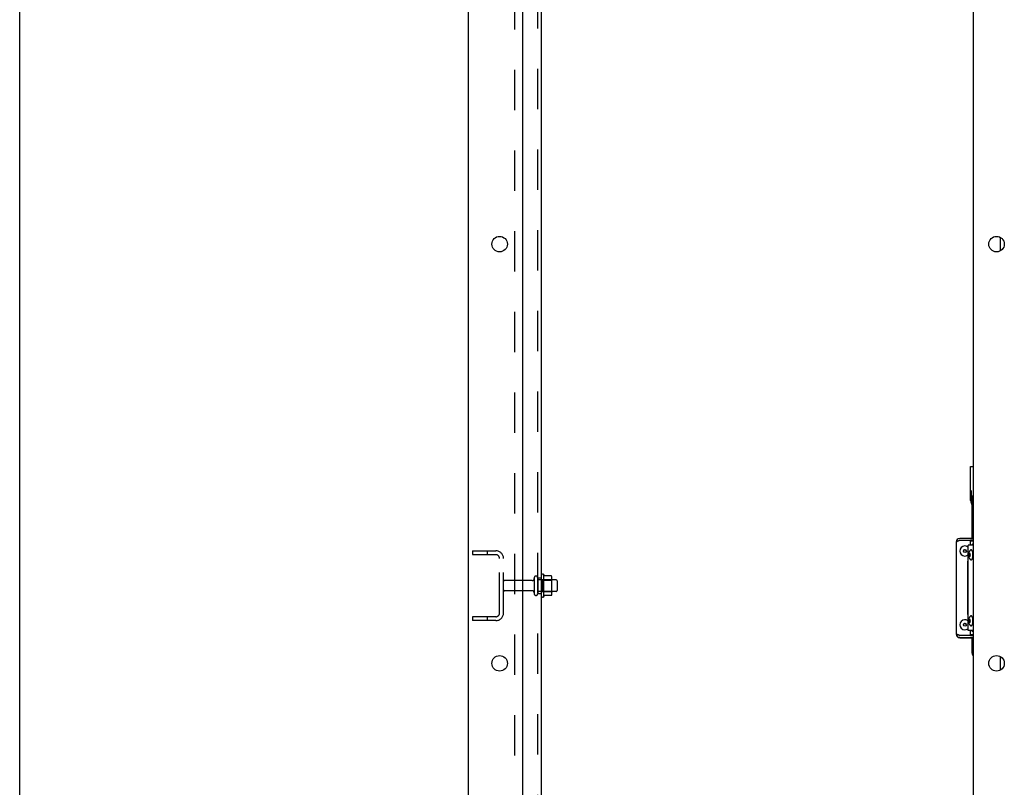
# Model space of a CAD drawing. Header units: inches. Extents: x 0 to 236, y 0 to 153.
# Tile 2 of 95: x 0 to 32, y 49 to 73. Entities that reach past the tile are written whole.
import ezdxf

# ---------------------------------------------------------------- set-up
doc = ezdxf.new("R2010")
doc.units = ezdxf.units.IN
doc.header["$LTSCALE"] = 12.986111
doc.header["$MEASUREMENT"] = 0
doc.linetypes.add('HIDDEN', pattern=[0.2, 0.1, -0.1])
doc.layers.get('0').update_dxf_attribs({"linetype": 'CONTINUOUS'})
doc.layers.add('DEFAULT_2', color=8, linetype='HIDDEN')
doc.layers.add('SUBPANELS', color=7, linetype='CONTINUOUS')

msp = doc.modelspace()

# ---------------------------------------------------------------- linework, layer by layer
at = {"color": 7, "linetype": 'Continuous'}
for p, q in [((0, 0), (0, 152.778)), ((14.453, 11.152), (14.453, 94.902)), ((16.203, 13.152), (16.203, 91.527)), ((30.703, 91.527), (30.703, 13.152)), ((31.578, 65.81), (31.578, 66.243)), ((30.619, 57.772), (30.619, 58.867)), ((30.619, 58.867), (30.703, 58.867)), ((30.631, 57.986), (30.631, 57.691)), ((30.664, 56.551), (30.664, 57.856)), ((30.703, 56.491), (30.619, 56.491)), ((30.664, 56.481), (30.619, 56.481)), ((30.664, 56.457), (30.664, 56.491)), ((30.155, 56.431), (30.149, 56.431)), ((16.873, 54.671), (16.873, 55.382)), ((16.891, 55.35), (16.891, 55.351)), ((17.118, 55.345), (16.899, 55.345)), ((17.119, 55.345), (17.118, 55.345)), ((17.139, 54.771), (17.139, 55.282)), ((17.273, 55.214), (17.139, 55.214)), ((17.303, 55.184), (17.303, 54.869)), ((30.53, 54.975), (30.524, 54.975)), ((30.524, 54.914), (30.524, 54.914)), ((30.524, 54.897), (30.534, 54.897)), ((30.531, 54.921), (30.529, 54.919)), ((30.529, 54.919), (30.529, 54.918)), ((30.534, 54.975), (30.53, 54.975)), ((30.534, 54.925), (30.531, 54.921)), ((30.531, 54.921), (30.534, 54.917)), ((17.118, 54.708), (16.899, 54.708)), ((17.273, 54.839), (17.139, 54.839)), ((30.534, 54.333), (30.524, 54.333)), ((30.155, 53.483), (30.149, 53.483)), ((30.619, 53.423), (30.703, 53.423)), ((30.664, 53.423), (30.664, 53.457)), ((30.664, 52.856), (30.664, 53.363)), ((31.578, 52.31), (31.578, 52.743))]:
    msp.add_line(p, q, dxfattribs=at)
at = {"color": 3, "linetype": 'Continuous'}
for p, q in [((30.703, 56.551), (30.269, 56.551)), ((30.269, 56.491), (30.619, 56.491)), ((30.619, 56.333), (30.619, 56.491)), ((30.703, 56.457), (30.619, 56.457)), ((30.149, 56.431), (30.149, 53.483)), ((30.703, 56.333), (30.534, 56.333)), ((30.534, 53.583), (30.534, 56.333)), ((30.524, 55.816), (30.534, 55.826)), ((30.524, 54.098), (30.524, 55.816)), ((30.524, 55.677), (30.534, 55.677)), ((30.524, 55.667), (30.534, 55.667)), ((30.534, 55.584), (30.524, 55.584)), ((30.53, 55.02), (30.524, 55.02)), ((30.534, 55.02), (30.53, 55.02)), ((30.524, 54.237), (30.534, 54.237)), ((30.534, 54.087), (30.524, 54.098)), ((30.703, 53.583), (30.534, 53.583)), ((30.619, 53.423), (30.619, 53.583)), ((30.619, 53.423), (30.269, 53.423)), ((30.269, 53.363), (30.703, 53.363)), ((30.269, 53.353), (30.664, 53.353)), ((30.619, 53.457), (30.703, 53.457)), ((30.619, 53.447), (30.664, 53.447))]:
    msp.add_line(p, q, dxfattribs=at)
at = {"color": 7, "linetype": 'Continuous'}
for points in [[(30.644, 58.094), (30.641, 58.081), (30.639, 58.069), (30.637, 58.057), (30.635, 58.046), (30.634, 58.035), (30.632, 58.025), (30.632, 58.014), (30.631, 58.005), (30.631, 57.995), (30.631, 57.986)], [(30.559, 56.021), (30.559, 56.033), (30.56, 56.045), (30.561, 56.057), (30.563, 56.07), (30.566, 56.083), (30.569, 56.095), (30.572, 56.105), (30.576, 56.115), (30.58, 56.124), (30.584, 56.133), (30.588, 56.141), (30.594, 56.149), (30.599, 56.156), (30.605, 56.163), (30.611, 56.17), (30.618, 56.176)], [(30.687, 56.095), (30.685, 56.105), (30.683, 56.114), (30.681, 56.123), (30.678, 56.132), (30.675, 56.14), (30.672, 56.147), (30.669, 56.154), (30.666, 56.16), (30.662, 56.165), (30.658, 56.17), (30.655, 56.174), (30.651, 56.177), (30.647, 56.18), (30.643, 56.182), (30.639, 56.183), (30.635, 56.183), (30.631, 56.183), (30.627, 56.182), (30.623, 56.18), (30.619, 56.177), (30.618, 56.176)], [(30.703, 56.379), (30.701, 56.378), (30.689, 56.37), (30.677, 56.361), (30.666, 56.35), (30.657, 56.339), (30.653, 56.333)], [(30.618, 55.865), (30.611, 55.871), (30.605, 55.878), (30.599, 55.885), (30.593, 55.893), (30.588, 55.901), (30.583, 55.91), (30.579, 55.918), (30.575, 55.928), (30.571, 55.938), (30.568, 55.949), (30.565, 55.961), (30.563, 55.973), (30.561, 55.985), (30.56, 55.997), (30.559, 56.009), (30.559, 56.021)], [(30.591, 56.069), (30.59, 56.069), (30.588, 56.068), (30.586, 56.067), (30.585, 56.065), (30.583, 56.063), (30.582, 56.061), (30.58, 56.058), (30.579, 56.055), (30.578, 56.051), (30.577, 56.047), (30.576, 56.043), (30.575, 56.039), (30.575, 56.035), (30.574, 56.03), (30.574, 56.025), (30.574, 56.021)], [(30.574, 56.021), (30.574, 56.016), (30.574, 56.011), (30.575, 56.006), (30.575, 56.002), (30.576, 55.998), (30.577, 55.994), (30.578, 55.99), (30.579, 55.986), (30.58, 55.983), (30.582, 55.98), (30.583, 55.978), (30.585, 55.976), (30.586, 55.974), (30.588, 55.973), (30.59, 55.972), (30.591, 55.972)], [(30.609, 56.021), (30.609, 56.025), (30.608, 56.03), (30.608, 56.035), (30.607, 56.039), (30.607, 56.043), (30.606, 56.047), (30.605, 56.051), (30.604, 56.055), (30.602, 56.058), (30.601, 56.061), (30.6, 56.063), (30.598, 56.065), (30.596, 56.067), (30.595, 56.068), (30.593, 56.069), (30.591, 56.069)], [(30.591, 55.972), (30.593, 55.972), (30.595, 55.973), (30.596, 55.974), (30.598, 55.976), (30.6, 55.978), (30.601, 55.98), (30.602, 55.983), (30.604, 55.986), (30.605, 55.99), (30.606, 55.994), (30.607, 55.998), (30.607, 56.002), (30.608, 56.006), (30.608, 56.011), (30.609, 56.016), (30.609, 56.021)], [(30.618, 55.865), (30.619, 55.864), (30.623, 55.861), (30.627, 55.859), (30.631, 55.858), (30.635, 55.858), (30.639, 55.858), (30.643, 55.859), (30.647, 55.861), (30.651, 55.864), (30.655, 55.867), (30.658, 55.871), (30.662, 55.876), (30.666, 55.881), (30.669, 55.887), (30.672, 55.894), (30.675, 55.901), (30.678, 55.909), (30.681, 55.918), (30.683, 55.927), (30.685, 55.936)], [(30.685, 55.936), (30.687, 55.946), (30.689, 55.956), (30.69, 55.966), (30.691, 55.977), (30.692, 55.987), (30.693, 55.998), (30.693, 56.009), (30.694, 56.021)], [(30.694, 56.021), (30.693, 56.032), (30.693, 56.043), (30.692, 56.054), (30.691, 56.064), (30.69, 56.075), (30.689, 56.085), (30.687, 56.095)], [(16.899, 55.345), (16.898, 55.345), (16.897, 55.346), (16.896, 55.346), (16.895, 55.346), (16.894, 55.347), (16.894, 55.347), (16.893, 55.347), (16.893, 55.348), (16.893, 55.348), (16.892, 55.348), (16.892, 55.349), (16.892, 55.349), (16.891, 55.349), (16.891, 55.35), (16.891, 55.35), (16.891, 55.35), (16.891, 55.35)], [(17.127, 55.339), (17.126, 55.341), (17.125, 55.342), (17.124, 55.343), (17.122, 55.344), (17.121, 55.345), (17.119, 55.345)], [(30.529, 54.918), (30.527, 54.916), (30.524, 54.914)], [(16.891, 54.702), (16.891, 54.703), (16.891, 54.703), (16.891, 54.703), (16.891, 54.703), (16.891, 54.704), (16.892, 54.704), (16.892, 54.704), (16.892, 54.705), (16.893, 54.705), (16.893, 54.705), (16.893, 54.706), (16.894, 54.706), (16.894, 54.706), (16.895, 54.707), (16.896, 54.707), (16.897, 54.707), (16.898, 54.708), (16.899, 54.708)], [(17.127, 54.714), (17.126, 54.712), (17.125, 54.711), (17.124, 54.71), (17.122, 54.709), (17.121, 54.708), (17.119, 54.708), (17.118, 54.708)], [(30.559, 53.896), (30.559, 53.908), (30.56, 53.92), (30.561, 53.932), (30.563, 53.945), (30.566, 53.958), (30.569, 53.97), (30.572, 53.98), (30.576, 53.99), (30.58, 53.999), (30.584, 54.008), (30.588, 54.016), (30.594, 54.024), (30.599, 54.031), (30.605, 54.038), (30.611, 54.045), (30.618, 54.051)], [(30.618, 53.74), (30.611, 53.746), (30.605, 53.753), (30.599, 53.76), (30.593, 53.768), (30.588, 53.776), (30.583, 53.785), (30.579, 53.793), (30.575, 53.803), (30.571, 53.813), (30.568, 53.824), (30.565, 53.836), (30.563, 53.848), (30.561, 53.86), (30.56, 53.872), (30.559, 53.884), (30.559, 53.896)], [(30.591, 53.944), (30.59, 53.944), (30.588, 53.943), (30.586, 53.942), (30.585, 53.94), (30.583, 53.938), (30.582, 53.936), (30.58, 53.933), (30.579, 53.93), (30.578, 53.926), (30.577, 53.922), (30.576, 53.918), (30.575, 53.914), (30.575, 53.91), (30.574, 53.905), (30.574, 53.9), (30.574, 53.896)], [(30.574, 53.896), (30.574, 53.891), (30.574, 53.886), (30.575, 53.881), (30.575, 53.877), (30.576, 53.873), (30.577, 53.869), (30.578, 53.865), (30.579, 53.861), (30.58, 53.858), (30.582, 53.855), (30.583, 53.853), (30.585, 53.851), (30.586, 53.849), (30.588, 53.848), (30.59, 53.847), (30.591, 53.847)], [(30.609, 53.896), (30.609, 53.9), (30.608, 53.905), (30.608, 53.91), (30.607, 53.914), (30.607, 53.918), (30.606, 53.922), (30.605, 53.926), (30.604, 53.93), (30.602, 53.933), (30.601, 53.936), (30.6, 53.938), (30.598, 53.94), (30.596, 53.942), (30.595, 53.943), (30.593, 53.944), (30.591, 53.944)], [(30.591, 53.847), (30.593, 53.847), (30.595, 53.848), (30.596, 53.849), (30.598, 53.851), (30.6, 53.853), (30.601, 53.855), (30.602, 53.858), (30.604, 53.861), (30.605, 53.865), (30.606, 53.869), (30.607, 53.873), (30.607, 53.877), (30.608, 53.881), (30.608, 53.886), (30.609, 53.891), (30.609, 53.896)], [(30.687, 53.97), (30.685, 53.98), (30.683, 53.989), (30.681, 53.998), (30.678, 54.007), (30.675, 54.015), (30.672, 54.022), (30.669, 54.029), (30.666, 54.035), (30.662, 54.04), (30.658, 54.045), (30.655, 54.049), (30.651, 54.052), (30.647, 54.055), (30.643, 54.057), (30.639, 54.058), (30.635, 54.058), (30.631, 54.058), (30.627, 54.057), (30.623, 54.055), (30.619, 54.052), (30.618, 54.051)], [(30.685, 53.811), (30.687, 53.821), (30.689, 53.831), (30.69, 53.841), (30.691, 53.852), (30.692, 53.862), (30.693, 53.873), (30.693, 53.884), (30.694, 53.896)], [(30.694, 53.896), (30.693, 53.907), (30.693, 53.918), (30.692, 53.929), (30.691, 53.939), (30.69, 53.95), (30.689, 53.96), (30.687, 53.97)], [(30.618, 53.74), (30.619, 53.739), (30.623, 53.736), (30.627, 53.734), (30.631, 53.733), (30.635, 53.733), (30.639, 53.733), (30.643, 53.734), (30.647, 53.736), (30.651, 53.739), (30.655, 53.742), (30.658, 53.746), (30.662, 53.751), (30.666, 53.756), (30.669, 53.762), (30.672, 53.769), (30.675, 53.776), (30.678, 53.784), (30.681, 53.793), (30.683, 53.802), (30.685, 53.811)], [(30.703, 53.538), (30.701, 53.539), (30.689, 53.547), (30.677, 53.556), (30.666, 53.567), (30.657, 53.578), (30.653, 53.583)]]:
    msp.add_lwpolyline(points, dxfattribs=at)
at = {"color": 3, "linetype": 'Continuous'}
for points in [[(30.155, 56.431), (30.16, 56.437), (30.168, 56.443), (30.176, 56.449), (30.187, 56.455), (30.198, 56.461), (30.211, 56.467), (30.225, 56.473)], [(30.225, 56.473), (30.239, 56.479), (30.254, 56.485), (30.269, 56.491)], [(30.239, 53.435), (30.225, 53.441), (30.211, 53.447), (30.198, 53.453), (30.187, 53.459), (30.176, 53.465), (30.168, 53.471), (30.16, 53.477), (30.155, 53.483)], [(30.269, 53.423), (30.254, 53.429), (30.239, 53.435)]]:
    msp.add_lwpolyline(points, dxfattribs=at)
at = {"color": 7, "linetype": 'Continuous'}
for centre, radius in [((15.453, 66.027), 0.25), ((31.453, 66.027), 0.25), ((30.434, 56.144), 0.0485), ((30.434, 53.769), 0.0485), ((15.453, 52.527), 0.25), ((31.453, 52.527), 0.25)]:
    msp.add_circle(centre, radius, dxfattribs=at)
for centre, radius, start, end in [((30.914, 57.782), 0.295, 180, 212.0461), ((30.914, 57.772), 0.295, 180, 212.0461), ((30.789, 57.856), 0.125, 133.7858, 180), ((30.269, 56.431), 0.06, 90, 134.1587), ((30.434, 56.144), 0.163, 51.8592, 308.1408), ((30.434, 56.134), 0.0485, 5.9202, 174.0798), ((16.841, 55.361), 0.0384, 34.4497, 180), ((16.273, 55.027), 0.698, 27.6814, 30.6631), ((16.998, 55.282), 0.141, 0, 23.95), ((17.273, 55.184), 0.03, 0, 90), ((17.273, 54.869), 0.03, 270, 360), ((16.841, 54.692), 0.0384, 180, 325.5503), ((16.273, 55.027), 0.698, 329.3369, 332.3186), ((16.998, 54.771), 0.141, 336.05, 360), ((30.434, 53.769), 0.163, 51.8592, 308.1408), ((30.434, 53.759), 0.0485, 5.9202, 174.0798), ((30.269, 53.483), 0.06, 225.8413, 270), ((30.789, 52.856), 0.125, 180, 226.2142), ((30.789, 52.846), 0.125, 180, 226.2142)]:
    msp.add_arc(centre, radius, start, end, dxfattribs=at)
at = {"color": 3, "linetype": 'Continuous'}
for centre, start, end in [((30.269, 56.431), 90, 180), ((30.269, 53.483), 180, 270), ((30.269, 53.473), 180, 270)]:
    msp.add_arc(centre, 0.12, start, end, dxfattribs=at)
at = {"layer": 'DEFAULT_2', "color": 8, "linetype": 'HIDDEN'}
for p, q in [((14.578, 56.152), (14.578, 56.027)), ((14.578, 56.152), (15.328, 56.152)), ((15.054, 56.152), (15.054, 56.027)), ((14.578, 56.027), (15.328, 56.027)), ((15.453, 54.152), (15.453, 55.902)), ((15.578, 54.152), (15.578, 55.902)), ((16.505, 55.192), (15.608, 55.192)), ((16.568, 55.284), (16.568, 54.769)), ((16.678, 55.284), (16.678, 54.769)), ((17.139, 55.214), (16.678, 55.214)), ((16.803, 54.692), (16.803, 55.361)), ((16.823, 55.21), (16.803, 55.23)), ((16.823, 55.21), (16.823, 54.843)), ((16.823, 55.21), (17.119, 55.21)), ((17.119, 55.21), (17.139, 55.23)), ((17.119, 55.21), (17.119, 54.843)), ((16.505, 54.862), (15.608, 54.862)), ((17.139, 54.839), (16.678, 54.839)), ((16.823, 54.843), (16.803, 54.823)), ((16.823, 54.843), (17.119, 54.843)), ((17.119, 54.843), (17.139, 54.823)), ((14.578, 54.027), (14.578, 53.902)), ((15.328, 54.027), (14.578, 54.027)), ((15.328, 53.902), (14.578, 53.902)), ((15.054, 54.027), (15.054, 53.902))]:
    msp.add_line(p, q, dxfattribs=at)
for centre, radius, start, end in [((15.328, 55.902), 0.25, 0, 90), ((15.328, 55.902), 0.125, 0, 90), ((15.608, 55.162), 0.03, 90, 180), ((16.505, 55.254), 0.0625, 270, 360), ((16.623, 55.284), 0.055, 0, 180), ((15.608, 54.892), 0.03, 180, 270), ((16.505, 54.799), 0.0625, 0, 90), ((16.623, 54.769), 0.055, 180, 360), ((15.328, 54.152), 0.25, 270, 360), ((15.328, 54.152), 0.125, 270, 360)]:
    msp.add_arc(centre, radius, start, end, dxfattribs=at)
at = {"layer": 'SUBPANELS', "color": 3, "linetype": 'Continuous'}
msp.add_line((16.803, 19.183), (16.803, 90.87), dxfattribs=at)
at = {"layer": 'SUBPANELS', "color": 8, "linetype": 'HIDDEN'}
for p, q in [((16.678, 21.022), (16.678, 89.031)), ((15.928, 84.62), (15.928, 25.433)), ((16.678, 55.277), (16.803, 55.277)), ((16.678, 54.777), (16.803, 54.777))]:
    msp.add_line(p, q, dxfattribs=at)

doc.saveas('drawing.dxf')
